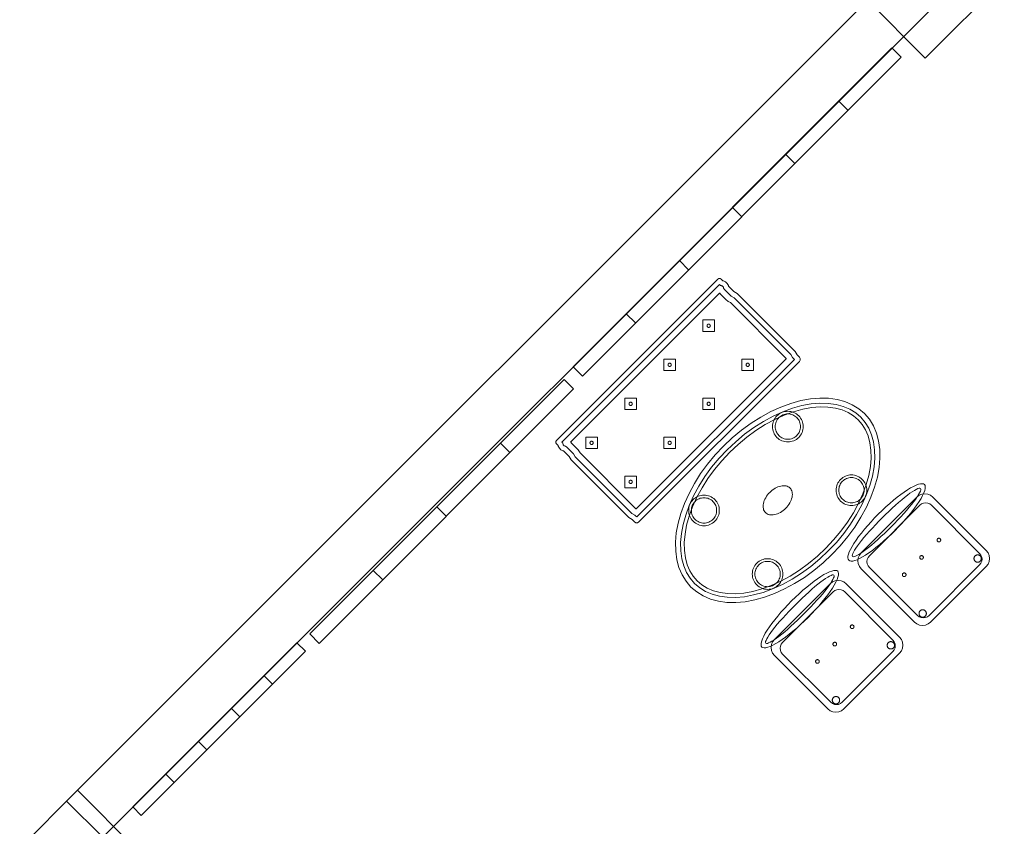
# Model space of a CAD drawing. Header units: metres. Extents: x 2172.2 to 2210.6, y 415.3 to 458.1.
# Tile 32 of 67: x 2172.2 to 2177, y 441 to 445. Entities that reach past the tile are written whole.
import ezdxf

# ---------------------------------------------------------------- set-up
doc = ezdxf.new("R2010")
doc.units = ezdxf.units.M
for name, color, linetype, lineweight in [('NC_N1_BANQUETTES', 7, 'CONTINUOUS', 13), ('NC_N1_CHAIRS', 7, 'CONTINUOUS', 13), ('NC_N1_COLUMNS', 7, 'CONTINUOUS', 25), ('NC_N1_TABLES', 7, 'CONTINUOUS', 13), ('NC_N1_WALL_DECOR', 7, 'CONTINUOUS', 13), ('NC_N1_WALLS', 7, 'CONTINUOUS', 25)]:
    doc.layers.add(name, color=color, linetype=linetype, lineweight=lineweight)

# ---------------------------------------------------------------- blocks, each defined once
blk = doc.blocks.new('NC_N1_ARCHITECTURE')
at = {"layer": 'NC_N1_COLUMNS', "linetype": 'CONTINUOUS', "lineweight": -2}
for points in [[(-13.020992, 11.175842), (-13.407532, 10.789306), (-13.69034, 11.07218), (-13.393366, 11.369152), (-13.110547, 11.08629)], [(-17.554712, 7.207803), (-17.271873, 6.924963), (-17.554712, 6.642124), (-17.837521, 6.924998)]]:
    blk.add_lwpolyline(points, close=True, dxfattribs=at)
at = {"layer": 'NC_N1_WALLS', "linetype": 'CONTINUOUS', "lineweight": -2}
blk.add_lwpolyline([(-17.430969, 6.977996), (-17.607746, 7.154773), (-13.39339, 11.369129), (-17.363581, 15.33932), (-17.186804, 15.516096), (-13.039837, 11.369129)], close=True, dxfattribs=at)
blk = doc.blocks.new('NC_N1_UNIQUE_WALL_COMPOSITION_01')
at = {"color": 0, "linetype": 'CONTINUOUS', "lineweight": -2}
blk.add_lwpolyline([(0.88, -0.065), (0.88, 0), (-0.88, 0), (-0.88, -0.065)], close=True, dxfattribs=at)
for points in [[(-0.44, -0.065), (-0.44, 0)], [(0, -0.065), (0, 0)], [(0.44, -0.065), (0.44, 0)]]:
    blk.add_lwpolyline(points, dxfattribs=at)
blk = doc.blocks.new('NC_N1_UNIQUE_WALL_COMPOSITION_06')
at = {"color": 0, "linetype": 'CONTINUOUS', "lineweight": -2}
blk.add_lwpolyline([(0.5675, -0.065), (0.5675, -0.007), (-0.5675, -0.007), (-0.5675, -0.065)], close=True, dxfattribs=at)
for points in [[(-0.3405, -0.065), (-0.3405, -0.007)], [(-0.1135, -0.065), (-0.1135, -0.007)], [(0.1135, -0.065), (0.1135, -0.007)], [(0.3405, -0.065), (0.3405, -0.007)]]:
    blk.add_lwpolyline(points, dxfattribs=at)
blk = doc.blocks.new('NC_N1_UNIQUE_WALL_COMPOSITION_27')
at = {"color": 0, "linetype": 'CONTINUOUS', "lineweight": -2}
blk.add_lwpolyline([(1.103088, -0.065), (1.103088, -0.000782), (-1.103088, -0.000782), (-1.103088, -0.065)], close=True, dxfattribs=at)
for points in [[(-0.735392, -0.065), (-0.735392, -0.000782)], [(-0.367696, -0.065), (-0.367696, -0.000782)], [(0, -0.065), (0, -0.000782)], [(0.367696, -0.065), (0.367696, -0.000782)], [(0.735392, -0.065), (0.735392, -0.000782)]]:
    blk.add_lwpolyline(points, dxfattribs=at)
blk = doc.blocks.new('NC_N1_DINING_2')
at = {"color": 0, "linetype": 'CONTINUOUS', "lineweight": -2}
for points in [[(0.6, 0), (0.5971, 0.0368), (0.5885, 0.0732), (0.5742, 0.1089), (0.5543, 0.1435), (0.5292, 0.1768), (0.4989, 0.2083), (0.4638, 0.2379), (0.4243, 0.2652), (0.3806, 0.2899), (0.3333, 0.3118), (0.2828, 0.3307), (0.2296, 0.3465), (0.1742, 0.3589), (0.1171, 0.3678), (0.0588, 0.3732), (0, 0.375), (-0.0588, 0.3732), (-0.1171, 0.3678), (-0.1742, 0.3589), (-0.2296, 0.3465), (-0.2828, 0.3307), (-0.3333, 0.3118), (-0.3806, 0.2899), (-0.4243, 0.2652), (-0.4638, 0.2379), (-0.4989, 0.2083), (-0.5292, 0.1768), (-0.5543, 0.1435), (-0.5742, 0.1089), (-0.5885, 0.0732), (-0.5971, 0.0368), (-0.6, 0), (-0.5971, -0.0368), (-0.5885, -0.0732), (-0.5742, -0.1089), (-0.5543, -0.1435), (-0.5292, -0.1768), (-0.4989, -0.2083), (-0.4638, -0.2379), (-0.4243, -0.2652), (-0.3806, -0.2899), (-0.3333, -0.3118), (-0.2828, -0.3307), (-0.2296, -0.3465), (-0.1742, -0.3589), (-0.1171, -0.3678), (-0.0588, -0.3732), (0, -0.375), (0.0588, -0.3732), (0.1171, -0.3678), (0.1742, -0.3589), (0.2296, -0.3465), (0.2828, -0.3307), (0.3333, -0.3118), (0.3806, -0.2899), (0.4243, -0.2652), (0.4638, -0.2379), (0.4989, -0.2083), (0.5292, -0.1768), (0.5543, -0.1435), (0.5742, -0.1089), (0.5885, -0.0732), (0.5971, -0.0368)], [(0.5749, 0), (0.5723, -0.0329), (0.5646, -0.0656), (0.5516, -0.0979), (0.5334, -0.1297), (0.5101, -0.1605), (0.4818, -0.1901), (0.4486, -0.218), (0.411, -0.244), (0.3692, -0.2676), (0.3237, -0.2887), (0.2749, -0.307), (0.2233, -0.3222), (0.1695, -0.3343), (0.114, -0.343), (0.0573, -0.3482), (0, -0.35), (-0.0573, -0.3482), (-0.114, -0.343), (-0.1695, -0.3343), (-0.2233, -0.3222), (-0.2749, -0.307), (-0.3237, -0.2887), (-0.3692, -0.2676), (-0.411, -0.244), (-0.4486, -0.218), (-0.4818, -0.1901), (-0.5101, -0.1605), (-0.5334, -0.1297), (-0.5516, -0.0979), (-0.5646, -0.0656), (-0.5723, -0.0329), (-0.5749, 0), (-0.5723, 0.0329), (-0.5646, 0.0656), (-0.5516, 0.0979), (-0.5334, 0.1297), (-0.5101, 0.1605), (-0.4818, 0.1901), (-0.4486, 0.218), (-0.411, 0.244), (-0.3692, 0.2676), (-0.3237, 0.2887), (-0.2749, 0.307), (-0.2233, 0.3222), (-0.1695, 0.3343), (-0.114, 0.343), (-0.0573, 0.3482), (0, 0.35), (0.0573, 0.3482), (0.114, 0.343), (0.1695, 0.3343), (0.2233, 0.3222), (0.2749, 0.307), (0.3237, 0.2887), (0.3692, 0.2676), (0.411, 0.244), (0.4486, 0.218), (0.4818, 0.1901), (0.5101, 0.1605), (0.5334, 0.1297), (0.5516, 0.0979), (0.5646, 0.0656), (0.5723, 0.0329)], [(0.5569, 0), (0.5545, -0.0301), (0.5474, -0.0601), (0.5354, -0.0901), (0.5184, -0.1198), (0.4964, -0.1488), (0.4694, -0.1769), (0.4377, -0.2037), (0.4014, -0.2287), (0.361, -0.2516), (0.3167, -0.2721), (0.2692, -0.2899), (0.2188, -0.3048), (0.1661, -0.3166), (0.1117, -0.3251), (0.0562, -0.3303), (0, -0.332), (-0.0562, -0.3303), (-0.1117, -0.3251), (-0.1661, -0.3166), (-0.2188, -0.3048), (-0.2692, -0.2899), (-0.3167, -0.2721), (-0.361, -0.2516), (-0.4014, -0.2287), (-0.4377, -0.2037), (-0.4694, -0.1769), (-0.4964, -0.1488), (-0.5184, -0.1198), (-0.5354, -0.0901), (-0.5474, -0.0601), (-0.5545, -0.0301), (-0.5569, 0), (-0.5545, 0.0301), (-0.5474, 0.0601), (-0.5354, 0.0901), (-0.5184, 0.1198), (-0.4964, 0.1488), (-0.4694, 0.1769), (-0.4377, 0.2037), (-0.4014, 0.2287), (-0.361, 0.2516), (-0.3167, 0.2721), (-0.2692, 0.2899), (-0.2188, 0.3048), (-0.1661, 0.3166), (-0.1117, 0.3251), (-0.0562, 0.3303), (0, 0.332), (0.0562, 0.3303), (0.1117, 0.3251), (0.1661, 0.3166), (0.2188, 0.3048), (0.2692, 0.2899), (0.3167, 0.2721), (0.361, 0.2516), (0.4014, 0.2287), (0.4377, 0.2037), (0.4694, 0.1769), (0.4964, 0.1488), (0.5184, 0.1198), (0.5354, 0.0901), (0.5474, 0.0601), (0.5545, 0.0301)], [(-0.215, 0.22), (-0.2154, 0.2126), (-0.2164, 0.2054), (-0.2182, 0.1982), (-0.2207, 0.1913), (-0.2239, 0.1846), (-0.2276, 0.1783), (-0.232, 0.1724), (-0.237, 0.167), (-0.2424, 0.162), (-0.2483, 0.1576), (-0.2546, 0.1539), (-0.2613, 0.1507), (-0.2682, 0.1482), (-0.2754, 0.1464), (-0.2826, 0.1454), (-0.29, 0.145), (-0.2974, 0.1454), (-0.3046, 0.1464), (-0.3118, 0.1482), (-0.3187, 0.1507), (-0.3254, 0.1539), (-0.3317, 0.1576), (-0.3376, 0.162), (-0.343, 0.167), (-0.348, 0.1724), (-0.3524, 0.1783), (-0.3561, 0.1846), (-0.3593, 0.1913), (-0.3618, 0.1982), (-0.3636, 0.2054), (-0.3646, 0.2126), (-0.365, 0.22), (-0.3646, 0.2274), (-0.3636, 0.2346), (-0.3618, 0.2418), (-0.3593, 0.2487), (-0.3561, 0.2554), (-0.3524, 0.2617), (-0.348, 0.2676), (-0.343, 0.273), (-0.3376, 0.278), (-0.3317, 0.2824), (-0.3254, 0.2861), (-0.3187, 0.2893), (-0.3118, 0.2918), (-0.3046, 0.2936), (-0.2974, 0.2946), (-0.29, 0.295), (-0.2826, 0.2946), (-0.2754, 0.2936), (-0.2682, 0.2918), (-0.2613, 0.2893), (-0.2546, 0.2861), (-0.2483, 0.2824), (-0.2424, 0.278), (-0.237, 0.273), (-0.232, 0.2676), (-0.2276, 0.2617), (-0.2239, 0.2554), (-0.2207, 0.2487), (-0.2182, 0.2418), (-0.2164, 0.2346), (-0.2154, 0.2274)], [(0.365, 0.22), (0.3646, 0.2126), (0.3636, 0.2054), (0.3618, 0.1982), (0.3593, 0.1913), (0.3561, 0.1846), (0.3524, 0.1783), (0.348, 0.1724), (0.343, 0.167), (0.3376, 0.162), (0.3317, 0.1576), (0.3254, 0.1539), (0.3187, 0.1507), (0.3118, 0.1482), (0.3046, 0.1464), (0.2974, 0.1454), (0.29, 0.145), (0.2826, 0.1454), (0.2754, 0.1464), (0.2682, 0.1482), (0.2613, 0.1507), (0.2546, 0.1539), (0.2483, 0.1576), (0.2424, 0.162), (0.237, 0.167), (0.232, 0.1724), (0.2276, 0.1783), (0.2239, 0.1846), (0.2207, 0.1913), (0.2182, 0.1982), (0.2164, 0.2054), (0.2154, 0.2126), (0.215, 0.22), (0.2154, 0.2274), (0.2164, 0.2346), (0.2182, 0.2418), (0.2207, 0.2487), (0.2239, 0.2554), (0.2276, 0.2617), (0.232, 0.2676), (0.237, 0.273), (0.2424, 0.278), (0.2483, 0.2824), (0.2546, 0.2861), (0.2613, 0.2893), (0.2682, 0.2918), (0.2754, 0.2936), (0.2826, 0.2946), (0.29, 0.295), (0.2974, 0.2946), (0.3046, 0.2936), (0.3118, 0.2918), (0.3187, 0.2893), (0.3254, 0.2861), (0.3317, 0.2824), (0.3376, 0.278), (0.343, 0.273), (0.348, 0.2676), (0.3524, 0.2617), (0.3561, 0.2554), (0.3593, 0.2487), (0.3618, 0.2418), (0.3636, 0.2346), (0.3646, 0.2274)], [(-0.228, 0.22), (-0.2283, 0.2139), (-0.2292, 0.2079), (-0.2307, 0.202), (-0.2327, 0.1963), (-0.2353, 0.1908), (-0.2384, 0.1856), (-0.2421, 0.1807), (-0.2462, 0.1762), (-0.2507, 0.1721), (-0.2556, 0.1684), (-0.2608, 0.1653), (-0.2663, 0.1627), (-0.272, 0.1607), (-0.2779, 0.1592), (-0.2839, 0.1583), (-0.29, 0.158), (-0.2961, 0.1583), (-0.3021, 0.1592), (-0.308, 0.1607), (-0.3137, 0.1627), (-0.3192, 0.1653), (-0.3244, 0.1684), (-0.3293, 0.1721), (-0.3338, 0.1762), (-0.3379, 0.1807), (-0.3416, 0.1856), (-0.3447, 0.1908), (-0.3473, 0.1963), (-0.3493, 0.202), (-0.3508, 0.2079), (-0.3517, 0.2139), (-0.352, 0.22), (-0.3517, 0.2261), (-0.3508, 0.2321), (-0.3493, 0.238), (-0.3473, 0.2437), (-0.3447, 0.2492), (-0.3416, 0.2544), (-0.3379, 0.2593), (-0.3338, 0.2638), (-0.3293, 0.2679), (-0.3244, 0.2716), (-0.3192, 0.2747), (-0.3137, 0.2773), (-0.308, 0.2793), (-0.3021, 0.2808), (-0.2961, 0.2817), (-0.29, 0.282), (-0.2839, 0.2817), (-0.2779, 0.2808), (-0.272, 0.2793), (-0.2663, 0.2773), (-0.2608, 0.2747), (-0.2556, 0.2716), (-0.2507, 0.2679), (-0.2462, 0.2638), (-0.2421, 0.2593), (-0.2384, 0.2544), (-0.2353, 0.2492), (-0.2327, 0.2437), (-0.2307, 0.238), (-0.2292, 0.2321), (-0.2283, 0.2261)], [(0.352, 0.22), (0.3517, 0.2139), (0.3508, 0.2079), (0.3493, 0.202), (0.3473, 0.1963), (0.3447, 0.1908), (0.3416, 0.1856), (0.3379, 0.1807), (0.3338, 0.1762), (0.3293, 0.1721), (0.3244, 0.1684), (0.3192, 0.1653), (0.3137, 0.1627), (0.308, 0.1607), (0.3021, 0.1592), (0.2961, 0.1583), (0.29, 0.158), (0.2839, 0.1583), (0.2779, 0.1592), (0.272, 0.1607), (0.2663, 0.1627), (0.2608, 0.1653), (0.2556, 0.1684), (0.2507, 0.1721), (0.2462, 0.1762), (0.2421, 0.1807), (0.2384, 0.1856), (0.2353, 0.1908), (0.2327, 0.1963), (0.2307, 0.202), (0.2292, 0.2079), (0.2283, 0.2139), (0.228, 0.22), (0.2283, 0.2261), (0.2292, 0.2321), (0.2307, 0.238), (0.2327, 0.2437), (0.2353, 0.2492), (0.2384, 0.2544), (0.2421, 0.2593), (0.2462, 0.2638), (0.2507, 0.2679), (0.2556, 0.2716), (0.2608, 0.2747), (0.2663, 0.2773), (0.272, 0.2793), (0.2779, 0.2808), (0.2839, 0.2817), (0.29, 0.282), (0.2961, 0.2817), (0.3021, 0.2808), (0.308, 0.2793), (0.3137, 0.2773), (0.3192, 0.2747), (0.3244, 0.2716), (0.3293, 0.2679), (0.3338, 0.2638), (0.3379, 0.2593), (0.3416, 0.2544), (0.3447, 0.2492), (0.3473, 0.2437), (0.3493, 0.238), (0.3508, 0.2321), (0.3517, 0.2261)], [(0.085, 0), (0.0846, 0.0054), (0.0834, 0.0107), (0.0813, 0.016), (0.0785, 0.021), (0.075, 0.0259), (0.0707, 0.0306), (0.0657, 0.0349), (0.0601, 0.0389), (0.0539, 0.0425), (0.0472, 0.0457), (0.0401, 0.0485), (0.0325, 0.0508), (0.0247, 0.0526), (0.0166, 0.0539), (0.0083, 0.0547), (0, 0.055), (-0.0083, 0.0547), (-0.0166, 0.0539), (-0.0247, 0.0526), (-0.0325, 0.0508), (-0.0401, 0.0485), (-0.0472, 0.0457), (-0.0539, 0.0425), (-0.0601, 0.0389), (-0.0657, 0.0349), (-0.0707, 0.0306), (-0.075, 0.0259), (-0.0785, 0.021), (-0.0813, 0.016), (-0.0834, 0.0107), (-0.0846, 0.0054), (-0.085, 0), (-0.0846, -0.0054), (-0.0834, -0.0107), (-0.0813, -0.016), (-0.0785, -0.021), (-0.075, -0.0259), (-0.0707, -0.0306), (-0.0657, -0.0349), (-0.0601, -0.0389), (-0.0539, -0.0425), (-0.0472, -0.0457), (-0.0401, -0.0485), (-0.0325, -0.0508), (-0.0247, -0.0526), (-0.0166, -0.0539), (-0.0083, -0.0547), (0, -0.055), (0.0083, -0.0547), (0.0166, -0.0539), (0.0247, -0.0526), (0.0325, -0.0508), (0.0401, -0.0485), (0.0472, -0.0457), (0.0539, -0.0425), (0.0601, -0.0389), (0.0657, -0.0349), (0.0707, -0.0306), (0.075, -0.0259), (0.0785, -0.021), (0.0813, -0.016), (0.0834, -0.0107), (0.0846, -0.0054)], [(-0.215, -0.22), (-0.2154, -0.2274), (-0.2164, -0.2346), (-0.2182, -0.2418), (-0.2207, -0.2487), (-0.2239, -0.2554), (-0.2276, -0.2617), (-0.232, -0.2676), (-0.237, -0.273), (-0.2424, -0.278), (-0.2483, -0.2824), (-0.2546, -0.2861), (-0.2613, -0.2893), (-0.2682, -0.2918), (-0.2754, -0.2936), (-0.2826, -0.2946), (-0.29, -0.295), (-0.2974, -0.2946), (-0.3046, -0.2936), (-0.3118, -0.2918), (-0.3187, -0.2893), (-0.3254, -0.2861), (-0.3317, -0.2824), (-0.3376, -0.278), (-0.343, -0.273), (-0.348, -0.2676), (-0.3524, -0.2617), (-0.3561, -0.2554), (-0.3593, -0.2487), (-0.3618, -0.2418), (-0.3636, -0.2346), (-0.3646, -0.2274), (-0.365, -0.22), (-0.3646, -0.2126), (-0.3636, -0.2054), (-0.3618, -0.1982), (-0.3593, -0.1913), (-0.3561, -0.1846), (-0.3524, -0.1783), (-0.348, -0.1724), (-0.343, -0.167), (-0.3376, -0.162), (-0.3317, -0.1576), (-0.3254, -0.1539), (-0.3187, -0.1507), (-0.3118, -0.1482), (-0.3046, -0.1464), (-0.2974, -0.1454), (-0.29, -0.145), (-0.2826, -0.1454), (-0.2754, -0.1464), (-0.2682, -0.1482), (-0.2613, -0.1507), (-0.2546, -0.1539), (-0.2483, -0.1576), (-0.2424, -0.162), (-0.237, -0.167), (-0.232, -0.1724), (-0.2276, -0.1783), (-0.2239, -0.1846), (-0.2207, -0.1913), (-0.2182, -0.1982), (-0.2164, -0.2054), (-0.2154, -0.2126)], [(-0.228, -0.22), (-0.2283, -0.2261), (-0.2292, -0.2321), (-0.2307, -0.238), (-0.2327, -0.2437), (-0.2353, -0.2492), (-0.2384, -0.2544), (-0.2421, -0.2593), (-0.2462, -0.2638), (-0.2507, -0.2679), (-0.2556, -0.2716), (-0.2608, -0.2747), (-0.2663, -0.2773), (-0.272, -0.2793), (-0.2779, -0.2808), (-0.2839, -0.2817), (-0.29, -0.282), (-0.2961, -0.2817), (-0.3021, -0.2808), (-0.308, -0.2793), (-0.3137, -0.2773), (-0.3192, -0.2747), (-0.3244, -0.2716), (-0.3293, -0.2679), (-0.3338, -0.2638), (-0.3379, -0.2593), (-0.3416, -0.2544), (-0.3447, -0.2492), (-0.3473, -0.2437), (-0.3493, -0.238), (-0.3508, -0.2321), (-0.3517, -0.2261), (-0.352, -0.22), (-0.3517, -0.2139), (-0.3508, -0.2079), (-0.3493, -0.202), (-0.3473, -0.1963), (-0.3447, -0.1908), (-0.3416, -0.1856), (-0.3379, -0.1807), (-0.3338, -0.1762), (-0.3293, -0.1721), (-0.3244, -0.1684), (-0.3192, -0.1653), (-0.3137, -0.1627), (-0.308, -0.1607), (-0.3021, -0.1592), (-0.2961, -0.1583), (-0.29, -0.158), (-0.2839, -0.1583), (-0.2779, -0.1592), (-0.272, -0.1607), (-0.2663, -0.1627), (-0.2608, -0.1653), (-0.2556, -0.1684), (-0.2507, -0.1721), (-0.2462, -0.1762), (-0.2421, -0.1807), (-0.2384, -0.1856), (-0.2353, -0.1908), (-0.2327, -0.1963), (-0.2307, -0.202), (-0.2292, -0.2079), (-0.2283, -0.2139)], [(0.365, -0.22), (0.3646, -0.2274), (0.3636, -0.2346), (0.3618, -0.2418), (0.3593, -0.2487), (0.3561, -0.2554), (0.3524, -0.2617), (0.348, -0.2676), (0.343, -0.273), (0.3376, -0.278), (0.3317, -0.2824), (0.3254, -0.2861), (0.3187, -0.2893), (0.3118, -0.2918), (0.3046, -0.2936), (0.2974, -0.2946), (0.29, -0.295), (0.2826, -0.2946), (0.2754, -0.2936), (0.2682, -0.2918), (0.2613, -0.2893), (0.2546, -0.2861), (0.2483, -0.2824), (0.2424, -0.278), (0.237, -0.273), (0.232, -0.2676), (0.2276, -0.2617), (0.2239, -0.2554), (0.2207, -0.2487), (0.2182, -0.2418), (0.2164, -0.2346), (0.2154, -0.2274), (0.215, -0.22), (0.2154, -0.2126), (0.2164, -0.2054), (0.2182, -0.1982), (0.2207, -0.1913), (0.2239, -0.1846), (0.2276, -0.1783), (0.232, -0.1724), (0.237, -0.167), (0.2424, -0.162), (0.2483, -0.1576), (0.2546, -0.1539), (0.2613, -0.1507), (0.2682, -0.1482), (0.2754, -0.1464), (0.2826, -0.1454), (0.29, -0.145), (0.2974, -0.1454), (0.3046, -0.1464), (0.3118, -0.1482), (0.3187, -0.1507), (0.3254, -0.1539), (0.3317, -0.1576), (0.3376, -0.162), (0.343, -0.167), (0.348, -0.1724), (0.3524, -0.1783), (0.3561, -0.1846), (0.3593, -0.1913), (0.3618, -0.1982), (0.3636, -0.2054), (0.3646, -0.2126)], [(0.352, -0.22), (0.3517, -0.2261), (0.3508, -0.2321), (0.3493, -0.238), (0.3473, -0.2437), (0.3447, -0.2492), (0.3416, -0.2544), (0.3379, -0.2593), (0.3338, -0.2638), (0.3293, -0.2679), (0.3244, -0.2716), (0.3192, -0.2747), (0.3137, -0.2773), (0.308, -0.2793), (0.3021, -0.2808), (0.2961, -0.2817), (0.29, -0.282), (0.2839, -0.2817), (0.2779, -0.2808), (0.272, -0.2793), (0.2663, -0.2773), (0.2608, -0.2747), (0.2556, -0.2716), (0.2507, -0.2679), (0.2462, -0.2638), (0.2421, -0.2593), (0.2384, -0.2544), (0.2353, -0.2492), (0.2327, -0.2437), (0.2307, -0.238), (0.2292, -0.2321), (0.2283, -0.2261), (0.228, -0.22), (0.2283, -0.2139), (0.2292, -0.2079), (0.2307, -0.202), (0.2327, -0.1963), (0.2353, -0.1908), (0.2384, -0.1856), (0.2421, -0.1807), (0.2462, -0.1762), (0.2507, -0.1721), (0.2556, -0.1684), (0.2608, -0.1653), (0.2663, -0.1627), (0.272, -0.1607), (0.2779, -0.1592), (0.2839, -0.1583), (0.29, -0.158), (0.2961, -0.1583), (0.3021, -0.1592), (0.308, -0.1607), (0.3137, -0.1627), (0.3192, -0.1653), (0.3244, -0.1684), (0.3293, -0.1721), (0.3338, -0.1762), (0.3379, -0.1807), (0.3416, -0.1856), (0.3447, -0.1908), (0.3473, -0.1963), (0.3493, -0.202), (0.3508, -0.2079), (0.3517, -0.2139)]]:
    blk.add_lwpolyline(points, close=True, dxfattribs=at)
blk = doc.blocks.new('NC_N1_PERIMETER_BENCH_2')
at = {"color": 0, "linetype": 'CONTINUOUS', "lineweight": -2}
for points in [[(-0.575, -0.2605), (-0.575, -0.2495), (-0.5721, -0.2385), (-0.57, -0.2365), (-0.57, -0.1987), (-0.575, -0.18), (-0.575, 0.22), (-0.57, 0.2387), (-0.57, 0.255), (-0.568, 0.2625), (-0.5625, 0.268), (-0.555, 0.27), (0.555, 0.27), (0.5625, 0.268), (0.568, 0.2625), (0.57, 0.255), (0.57, 0.2387), (0.575, 0.22), (0.575, -0.18), (0.57, -0.1987), (0.57, -0.2365), (0.5721, -0.2385), (0.575, -0.2495), (0.575, -0.2605), (0.5721, -0.2715), (0.5698, -0.2737), (0.57, -0.2745), (0.57, -0.2855), (0.5684, -0.2915), (0.564, -0.2959), (0.558, -0.2975), (-0.558, -0.2975), (-0.564, -0.2959), (-0.5684, -0.2915), (-0.57, -0.2855), (-0.57, -0.2745), (-0.5698, -0.2737), (-0.5721, -0.2715)], [(-0.5495, -0.2593), (-0.55, -0.2572), (-0.55, -0.2528), (-0.5494, -0.2506), (-0.5492, -0.2503), (-0.548, -0.2482), (-0.5469, -0.246), (-0.5461, -0.2437), (-0.5455, -0.2413), (-0.5451, -0.2389), (-0.545, -0.2365), (-0.545, -0.1987), (-0.5451, -0.1965), (-0.5454, -0.1944), (-0.5458, -0.1922), (-0.55, -0.1767), (-0.55, 0.2167), (-0.5458, 0.2322), (-0.5454, 0.2344), (-0.5451, 0.2365), (-0.545, 0.2387), (-0.545, 0.245), (0.545, 0.245), (0.545, 0.2387), (0.5451, 0.2365), (0.5454, 0.2344), (0.5458, 0.2322), (0.55, 0.2167), (0.55, -0.1767), (0.5458, -0.1922), (0.5454, -0.1944), (0.5451, -0.1965), (0.545, -0.1987), (0.545, -0.2365), (0.5451, -0.2389), (0.5455, -0.2413), (0.5461, -0.2437), (0.5469, -0.246), (0.548, -0.2482), (0.5492, -0.2503), (0.5494, -0.2506), (0.55, -0.2528), (0.55, -0.2572), (0.5495, -0.2593), (0.5491, -0.2597), (0.5479, -0.2618), (0.5468, -0.2639), (0.546, -0.2661), (0.5454, -0.2684), (0.545, -0.2708), (0.5449, -0.2725), (-0.5449, -0.2725), (-0.545, -0.2708), (-0.5454, -0.2684), (-0.546, -0.2661), (-0.5468, -0.2639), (-0.5479, -0.2618), (-0.5491, -0.2597)], [(-0.5154, -0.2425), (-0.5153, -0.2418), (-0.515, -0.2365), (-0.515, -0.1987), (-0.5152, -0.1939), (-0.5158, -0.1892), (-0.5169, -0.1845), (-0.52, -0.1728), (-0.52, 0.2128), (-0.5194, 0.215), (0.5194, 0.215), (0.52, 0.2128), (0.52, -0.1728), (0.5169, -0.1845), (0.5158, -0.1892), (0.5152, -0.1939), (0.515, -0.1987), (0.515, -0.2365), (0.5153, -0.2418), (0.5154, -0.2425)], [(-0.445, 0.0625), (-0.405, 0.1025), (-0.445, 0.1425), (-0.485, 0.1025)], [(-0.437, 0.1025), (-0.437, 0.1017), (-0.4372, 0.1009), (-0.4373, 0.1002), (-0.4376, 0.0994), (-0.4379, 0.0987), (-0.4383, 0.0981), (-0.4388, 0.0974), (-0.4393, 0.0968), (-0.4399, 0.0963), (-0.4406, 0.0958), (-0.4412, 0.0954), (-0.4419, 0.0951), (-0.4427, 0.0948), (-0.4434, 0.0947), (-0.4442, 0.0945), (-0.445, 0.0945), (-0.4458, 0.0945), (-0.4466, 0.0947), (-0.4473, 0.0948), (-0.4481, 0.0951), (-0.4488, 0.0954), (-0.4494, 0.0958), (-0.4501, 0.0963), (-0.4507, 0.0968), (-0.4512, 0.0974), (-0.4517, 0.0981), (-0.4521, 0.0987), (-0.4524, 0.0994), (-0.4527, 0.1002), (-0.4528, 0.1009), (-0.453, 0.1017), (-0.453, 0.1025), (-0.453, 0.1033), (-0.4528, 0.1041), (-0.4527, 0.1048), (-0.4524, 0.1056), (-0.4521, 0.1063), (-0.4517, 0.1069), (-0.4512, 0.1076), (-0.4507, 0.1082), (-0.4501, 0.1087), (-0.4494, 0.1092), (-0.4488, 0.1096), (-0.4481, 0.1099), (-0.4473, 0.1102), (-0.4466, 0.1103), (-0.4458, 0.1105), (-0.445, 0.1105), (-0.4442, 0.1105), (-0.4434, 0.1103), (-0.4427, 0.1102), (-0.4419, 0.1099), (-0.4412, 0.1096), (-0.4406, 0.1092), (-0.4399, 0.1087), (-0.4393, 0.1082), (-0.4388, 0.1076), (-0.4383, 0.1069), (-0.4379, 0.1063), (-0.4376, 0.1056), (-0.4373, 0.1048), (-0.4372, 0.1041), (-0.437, 0.1033)], [(-0.175, 0.0625), (-0.135, 0.1025), (-0.175, 0.1425), (-0.215, 0.1025)], [(-0.167, 0.1025), (-0.167, 0.1017), (-0.1672, 0.1009), (-0.1673, 0.1002), (-0.1676, 0.0994), (-0.1679, 0.0987), (-0.1683, 0.0981), (-0.1688, 0.0974), (-0.1693, 0.0968), (-0.1699, 0.0963), (-0.1706, 0.0958), (-0.1712, 0.0954), (-0.1719, 0.0951), (-0.1727, 0.0948), (-0.1734, 0.0947), (-0.1742, 0.0945), (-0.175, 0.0945), (-0.1758, 0.0945), (-0.1766, 0.0947), (-0.1773, 0.0948), (-0.1781, 0.0951), (-0.1788, 0.0954), (-0.1794, 0.0958), (-0.1801, 0.0963), (-0.1807, 0.0968), (-0.1812, 0.0974), (-0.1817, 0.0981), (-0.1821, 0.0987), (-0.1824, 0.0994), (-0.1827, 0.1002), (-0.1828, 0.1009), (-0.183, 0.1017), (-0.183, 0.1025), (-0.183, 0.1033), (-0.1828, 0.1041), (-0.1827, 0.1048), (-0.1824, 0.1056), (-0.1821, 0.1063), (-0.1817, 0.1069), (-0.1812, 0.1076), (-0.1807, 0.1082), (-0.1801, 0.1087), (-0.1794, 0.1092), (-0.1788, 0.1096), (-0.1781, 0.1099), (-0.1773, 0.1102), (-0.1766, 0.1103), (-0.1758, 0.1105), (-0.175, 0.1105), (-0.1742, 0.1105), (-0.1734, 0.1103), (-0.1727, 0.1102), (-0.1719, 0.1099), (-0.1712, 0.1096), (-0.1706, 0.1092), (-0.1699, 0.1087), (-0.1693, 0.1082), (-0.1688, 0.1076), (-0.1683, 0.1069), (-0.1679, 0.1063), (-0.1676, 0.1056), (-0.1673, 0.1048), (-0.1672, 0.1041), (-0.167, 0.1033)], [(0.095, 0.0625), (0.135, 0.1025), (0.095, 0.1425), (0.055, 0.1025)], [(0.103, 0.1025), (0.103, 0.1017), (0.1028, 0.1009), (0.1027, 0.1002), (0.1024, 0.0994), (0.1021, 0.0987), (0.1017, 0.0981), (0.1012, 0.0974), (0.1007, 0.0968), (0.1001, 0.0963), (0.0994, 0.0958), (0.0988, 0.0954), (0.0981, 0.0951), (0.0973, 0.0948), (0.0966, 0.0947), (0.0958, 0.0945), (0.095, 0.0945), (0.0942, 0.0945), (0.0934, 0.0947), (0.0927, 0.0948), (0.0919, 0.0951), (0.0912, 0.0954), (0.0906, 0.0958), (0.0899, 0.0963), (0.0893, 0.0968), (0.0888, 0.0974), (0.0883, 0.0981), (0.0879, 0.0987), (0.0876, 0.0994), (0.0873, 0.1002), (0.0872, 0.1009), (0.087, 0.1017), (0.087, 0.1025), (0.087, 0.1033), (0.0872, 0.1041), (0.0873, 0.1048), (0.0876, 0.1056), (0.0879, 0.1063), (0.0883, 0.1069), (0.0888, 0.1076), (0.0893, 0.1082), (0.0899, 0.1087), (0.0906, 0.1092), (0.0912, 0.1096), (0.0919, 0.1099), (0.0927, 0.1102), (0.0934, 0.1103), (0.0942, 0.1105), (0.095, 0.1105), (0.0958, 0.1105), (0.0966, 0.1103), (0.0973, 0.1102), (0.0981, 0.1099), (0.0988, 0.1096), (0.0994, 0.1092), (0.1001, 0.1087), (0.1007, 0.1082), (0.1012, 0.1076), (0.1017, 0.1069), (0.1021, 0.1063), (0.1024, 0.1056), (0.1027, 0.1048), (0.1028, 0.1041), (0.103, 0.1033)], [(0.365, 0.0625), (0.405, 0.1025), (0.365, 0.1425), (0.325, 0.1025)], [(0.373, 0.1025), (0.373, 0.1017), (0.3728, 0.1009), (0.3727, 0.1002), (0.3724, 0.0994), (0.3721, 0.0987), (0.3717, 0.0981), (0.3712, 0.0974), (0.3707, 0.0968), (0.3701, 0.0963), (0.3694, 0.0958), (0.3688, 0.0954), (0.3681, 0.0951), (0.3673, 0.0948), (0.3666, 0.0947), (0.3658, 0.0945), (0.365, 0.0945), (0.3642, 0.0945), (0.3634, 0.0947), (0.3627, 0.0948), (0.3619, 0.0951), (0.3612, 0.0954), (0.3606, 0.0958), (0.3599, 0.0963), (0.3593, 0.0968), (0.3588, 0.0974), (0.3583, 0.0981), (0.3579, 0.0987), (0.3576, 0.0994), (0.3573, 0.1002), (0.3572, 0.1009), (0.357, 0.1017), (0.357, 0.1025), (0.357, 0.1033), (0.3572, 0.1041), (0.3573, 0.1048), (0.3576, 0.1056), (0.3579, 0.1063), (0.3583, 0.1069), (0.3588, 0.1076), (0.3593, 0.1082), (0.3599, 0.1087), (0.3606, 0.1092), (0.3612, 0.1096), (0.3619, 0.1099), (0.3627, 0.1102), (0.3634, 0.1103), (0.3642, 0.1105), (0.365, 0.1105), (0.3658, 0.1105), (0.3666, 0.1103), (0.3673, 0.1102), (0.3681, 0.1099), (0.3688, 0.1096), (0.3694, 0.1092), (0.3701, 0.1087), (0.3707, 0.1082), (0.3712, 0.1076), (0.3717, 0.1069), (0.3721, 0.1063), (0.3724, 0.1056), (0.3727, 0.1048), (0.3728, 0.1041), (0.373, 0.1033)], [(-0.445, -0.2075), (-0.405, -0.1675), (-0.445, -0.1275), (-0.485, -0.1675)], [(-0.175, -0.2075), (-0.135, -0.1675), (-0.175, -0.1275), (-0.215, -0.1675)], [(0.095, -0.2075), (0.135, -0.1675), (0.095, -0.1275), (0.055, -0.1675)], [(0.365, -0.2075), (0.405, -0.1675), (0.365, -0.1275), (0.325, -0.1675)], [(-0.437, -0.1675), (-0.437, -0.1683), (-0.4372, -0.1691), (-0.4373, -0.1698), (-0.4376, -0.1706), (-0.4379, -0.1713), (-0.4383, -0.1719), (-0.4388, -0.1726), (-0.4393, -0.1732), (-0.4399, -0.1737), (-0.4406, -0.1742), (-0.4412, -0.1746), (-0.4419, -0.1749), (-0.4427, -0.1752), (-0.4434, -0.1753), (-0.4442, -0.1755), (-0.445, -0.1755), (-0.4458, -0.1755), (-0.4466, -0.1753), (-0.4473, -0.1752), (-0.4481, -0.1749), (-0.4488, -0.1746), (-0.4494, -0.1742), (-0.4501, -0.1737), (-0.4507, -0.1732), (-0.4512, -0.1726), (-0.4517, -0.1719), (-0.4521, -0.1713), (-0.4524, -0.1706), (-0.4527, -0.1698), (-0.4528, -0.1691), (-0.453, -0.1683), (-0.453, -0.1675), (-0.453, -0.1667), (-0.4528, -0.1659), (-0.4527, -0.1652), (-0.4524, -0.1644), (-0.4521, -0.1637), (-0.4517, -0.1631), (-0.4512, -0.1624), (-0.4507, -0.1618), (-0.4501, -0.1613), (-0.4494, -0.1608), (-0.4488, -0.1604), (-0.4481, -0.1601), (-0.4473, -0.1598), (-0.4466, -0.1597), (-0.4458, -0.1595), (-0.445, -0.1595), (-0.4442, -0.1595), (-0.4434, -0.1597), (-0.4427, -0.1598), (-0.4419, -0.1601), (-0.4412, -0.1604), (-0.4406, -0.1608), (-0.4399, -0.1613), (-0.4393, -0.1618), (-0.4388, -0.1624), (-0.4383, -0.1631), (-0.4379, -0.1637), (-0.4376, -0.1644), (-0.4373, -0.1652), (-0.4372, -0.1659), (-0.437, -0.1667)], [(-0.167, -0.1675), (-0.167, -0.1683), (-0.1672, -0.1691), (-0.1673, -0.1698), (-0.1676, -0.1706), (-0.1679, -0.1713), (-0.1683, -0.1719), (-0.1688, -0.1726), (-0.1693, -0.1732), (-0.1699, -0.1737), (-0.1706, -0.1742), (-0.1712, -0.1746), (-0.1719, -0.1749), (-0.1727, -0.1752), (-0.1734, -0.1753), (-0.1742, -0.1755), (-0.175, -0.1755), (-0.1758, -0.1755), (-0.1766, -0.1753), (-0.1773, -0.1752), (-0.1781, -0.1749), (-0.1788, -0.1746), (-0.1794, -0.1742), (-0.1801, -0.1737), (-0.1807, -0.1732), (-0.1812, -0.1726), (-0.1817, -0.1719), (-0.1821, -0.1713), (-0.1824, -0.1706), (-0.1827, -0.1698), (-0.1828, -0.1691), (-0.183, -0.1683), (-0.183, -0.1675), (-0.183, -0.1667), (-0.1828, -0.1659), (-0.1827, -0.1652), (-0.1824, -0.1644), (-0.1821, -0.1637), (-0.1817, -0.1631), (-0.1812, -0.1624), (-0.1807, -0.1618), (-0.1801, -0.1613), (-0.1794, -0.1608), (-0.1788, -0.1604), (-0.1781, -0.1601), (-0.1773, -0.1598), (-0.1766, -0.1597), (-0.1758, -0.1595), (-0.175, -0.1595), (-0.1742, -0.1595), (-0.1734, -0.1597), (-0.1727, -0.1598), (-0.1719, -0.1601), (-0.1712, -0.1604), (-0.1706, -0.1608), (-0.1699, -0.1613), (-0.1693, -0.1618), (-0.1688, -0.1624), (-0.1683, -0.1631), (-0.1679, -0.1637), (-0.1676, -0.1644), (-0.1673, -0.1652), (-0.1672, -0.1659), (-0.167, -0.1667)], [(0.103, -0.1675), (0.103, -0.1683), (0.1028, -0.1691), (0.1027, -0.1698), (0.1024, -0.1706), (0.1021, -0.1713), (0.1017, -0.1719), (0.1012, -0.1726), (0.1007, -0.1732), (0.1001, -0.1737), (0.0994, -0.1742), (0.0988, -0.1746), (0.0981, -0.1749), (0.0973, -0.1752), (0.0966, -0.1753), (0.0958, -0.1755), (0.095, -0.1755), (0.0942, -0.1755), (0.0934, -0.1753), (0.0927, -0.1752), (0.0919, -0.1749), (0.0912, -0.1746), (0.0906, -0.1742), (0.0899, -0.1737), (0.0893, -0.1732), (0.0888, -0.1726), (0.0883, -0.1719), (0.0879, -0.1713), (0.0876, -0.1706), (0.0873, -0.1698), (0.0872, -0.1691), (0.087, -0.1683), (0.087, -0.1675), (0.087, -0.1667), (0.0872, -0.1659), (0.0873, -0.1652), (0.0876, -0.1644), (0.0879, -0.1637), (0.0883, -0.1631), (0.0888, -0.1624), (0.0893, -0.1618), (0.0899, -0.1613), (0.0906, -0.1608), (0.0912, -0.1604), (0.0919, -0.1601), (0.0927, -0.1598), (0.0934, -0.1597), (0.0942, -0.1595), (0.095, -0.1595), (0.0958, -0.1595), (0.0966, -0.1597), (0.0973, -0.1598), (0.0981, -0.1601), (0.0988, -0.1604), (0.0994, -0.1608), (0.1001, -0.1613), (0.1007, -0.1618), (0.1012, -0.1624), (0.1017, -0.1631), (0.1021, -0.1637), (0.1024, -0.1644), (0.1027, -0.1652), (0.1028, -0.1659), (0.103, -0.1667)], [(0.373, -0.1675), (0.373, -0.1683), (0.3728, -0.1691), (0.3727, -0.1698), (0.3724, -0.1706), (0.3721, -0.1713), (0.3717, -0.1719), (0.3712, -0.1726), (0.3707, -0.1732), (0.3701, -0.1737), (0.3694, -0.1742), (0.3688, -0.1746), (0.3681, -0.1749), (0.3673, -0.1752), (0.3666, -0.1753), (0.3658, -0.1755), (0.365, -0.1755), (0.3642, -0.1755), (0.3634, -0.1753), (0.3627, -0.1752), (0.3619, -0.1749), (0.3612, -0.1746), (0.3606, -0.1742), (0.3599, -0.1737), (0.3593, -0.1732), (0.3588, -0.1726), (0.3583, -0.1719), (0.3579, -0.1713), (0.3576, -0.1706), (0.3573, -0.1698), (0.3572, -0.1691), (0.357, -0.1683), (0.357, -0.1675), (0.357, -0.1667), (0.3572, -0.1659), (0.3573, -0.1652), (0.3576, -0.1644), (0.3579, -0.1637), (0.3583, -0.1631), (0.3588, -0.1624), (0.3593, -0.1618), (0.3599, -0.1613), (0.3606, -0.1608), (0.3612, -0.1604), (0.3619, -0.1601), (0.3627, -0.1598), (0.3634, -0.1597), (0.3642, -0.1595), (0.365, -0.1595), (0.3658, -0.1595), (0.3666, -0.1597), (0.3673, -0.1598), (0.3681, -0.1601), (0.3688, -0.1604), (0.3694, -0.1608), (0.3701, -0.1613), (0.3707, -0.1618), (0.3712, -0.1624), (0.3717, -0.1631), (0.3721, -0.1637), (0.3724, -0.1644), (0.3727, -0.1652), (0.3728, -0.1659), (0.373, -0.1667)]]:
    blk.add_lwpolyline(points, close=True, dxfattribs=at)
blk = doc.blocks.new('NC_N1_CHAIR_IVORY')
at = {"color": 0, "linetype": 'CONTINUOUS', "lineweight": -2}
for points in [[(0.262, 0.222), (0.2607, 0.2276), (0.257, 0.2331), (0.2507, 0.2385), (0.2421, 0.2438), (0.2311, 0.2489), (0.2178, 0.2537), (0.2025, 0.2582), (0.1853, 0.2623), (0.1662, 0.2661), (0.1456, 0.2694), (0.1235, 0.2723), (0.1003, 0.2747), (0.0761, 0.2765), (0.0511, 0.2779), (0.0257, 0.2787), (0, 0.279), (-0.0257, 0.2787), (-0.0511, 0.2779), (-0.0761, 0.2765), (-0.1003, 0.2747), (-0.1235, 0.2723), (-0.1456, 0.2694), (-0.1662, 0.2661), (-0.1853, 0.2623), (-0.2025, 0.2582), (-0.2178, 0.2537), (-0.2311, 0.2489), (-0.2421, 0.2438), (-0.2507, 0.2385), (-0.257, 0.2331), (-0.2607, 0.2276), (-0.262, 0.222), (-0.2607, 0.2164), (-0.257, 0.2109), (-0.2507, 0.2055), (-0.2421, 0.2002), (-0.2311, 0.1951), (-0.2178, 0.1903), (-0.2025, 0.1858), (-0.1853, 0.1817), (-0.1662, 0.1779), (-0.1456, 0.1746), (-0.1235, 0.1717), (-0.1003, 0.1693), (-0.0761, 0.1675), (-0.0511, 0.1661), (-0.0257, 0.1653), (0, 0.165), (0.0257, 0.1653), (0.0511, 0.1661), (0.0761, 0.1675), (0.1003, 0.1693), (0.1235, 0.1717), (0.1456, 0.1746), (0.1662, 0.1779), (0.1853, 0.1817), (0.2025, 0.1858), (0.2178, 0.1903), (0.2311, 0.1951), (0.2421, 0.2002), (0.2507, 0.2055), (0.257, 0.2109), (0.2607, 0.2164)], [(0.235, 0.222), (0.2339, 0.225), (0.2305, 0.228), (0.2249, 0.231), (0.2171, 0.2339), (0.2073, 0.2366), (0.1954, 0.2392), (0.1817, 0.2417), (0.1662, 0.2439), (0.1491, 0.246), (0.1306, 0.2478), (0.1108, 0.2493), (0.0899, 0.2506), (0.0682, 0.2517), (0.0458, 0.2524), (0.023, 0.2529), (0, 0.253), (-0.023, 0.2529), (-0.0458, 0.2524), (-0.0682, 0.2517), (-0.0899, 0.2506), (-0.1108, 0.2493), (-0.1306, 0.2478), (-0.1491, 0.246), (-0.1662, 0.2439), (-0.1817, 0.2417), (-0.1954, 0.2392), (-0.2073, 0.2366), (-0.2171, 0.2339), (-0.2249, 0.231), (-0.2305, 0.228), (-0.2339, 0.225), (-0.235, 0.222), (-0.2339, 0.219), (-0.2305, 0.216), (-0.2249, 0.213), (-0.2171, 0.2101), (-0.2073, 0.2074), (-0.1954, 0.2048), (-0.1817, 0.2023), (-0.1662, 0.2001), (-0.1491, 0.198), (-0.1306, 0.1962), (-0.1108, 0.1947), (-0.0899, 0.1934), (-0.0682, 0.1923), (-0.0458, 0.1916), (-0.023, 0.1911), (0, 0.191), (0.023, 0.1911), (0.0458, 0.1916), (0.0682, 0.1923), (0.0899, 0.1934), (0.1108, 0.1947), (0.1306, 0.1962), (0.1491, 0.198), (0.1662, 0.2001), (0.1817, 0.2023), (0.1954, 0.2048), (0.2073, 0.2074), (0.2171, 0.2101), (0.2249, 0.213), (0.2305, 0.216), (0.2339, 0.219)], [(0.193, -0.275), (-0.193, -0.275), (-0.2072, -0.2731), (-0.2205, -0.2676), (-0.2319, -0.2589), (-0.2406, -0.2475), (-0.2461, -0.2342), (-0.248, -0.22), (-0.248, 0.15), (-0.2461, 0.1642), (-0.2406, 0.1775), (-0.2319, 0.1889), (-0.2205, 0.1976), (-0.2072, 0.2031), (-0.193, 0.205), (0.193, 0.205), (0.2072, 0.2031), (0.2205, 0.1976), (0.2319, 0.1889), (0.2406, 0.1775), (0.2461, 0.1642), (0.248, 0.15), (0.248, -0.22), (0.2461, -0.2342), (0.2406, -0.2475), (0.2319, -0.2589), (0.2205, -0.2676), (0.2072, -0.2731)], [(0.175, -0.247), (-0.175, -0.247), (-0.1854, -0.2456), (-0.195, -0.2416), (-0.2033, -0.2353), (-0.2096, -0.227), (-0.2136, -0.2174), (-0.215, -0.207), (-0.215, 0.126), (-0.2136, 0.1364), (-0.2096, 0.146), (-0.2033, 0.1543), (-0.195, 0.1606), (-0.1854, 0.1646), (-0.175, 0.166), (0.175, 0.166), (0.1854, 0.1646), (0.195, 0.1606), (0.2033, 0.1543), (0.2096, 0.146), (0.2136, 0.1364), (0.215, 0.126), (0.215, -0.207), (0.2136, -0.2174), (0.2096, -0.227), (0.2033, -0.2353), (0.195, -0.2416), (0.1854, -0.2456)], [(-0.111, -0.02), (-0.111, -0.0209), (-0.1112, -0.0218), (-0.1114, -0.0226), (-0.1117, -0.0234), (-0.1121, -0.0242), (-0.1125, -0.025), (-0.113, -0.0257), (-0.1136, -0.0264), (-0.1143, -0.027), (-0.115, -0.0275), (-0.1158, -0.0279), (-0.1166, -0.0283), (-0.1174, -0.0286), (-0.1182, -0.0288), (-0.1191, -0.029), (-0.12, -0.029), (-0.1209, -0.029), (-0.1218, -0.0288), (-0.1226, -0.0286), (-0.1234, -0.0283), (-0.1242, -0.0279), (-0.125, -0.0275), (-0.1257, -0.027), (-0.1264, -0.0264), (-0.127, -0.0257), (-0.1275, -0.025), (-0.1279, -0.0242), (-0.1283, -0.0234), (-0.1286, -0.0226), (-0.1288, -0.0218), (-0.129, -0.0209), (-0.129, -0.02), (-0.129, -0.0191), (-0.1288, -0.0182), (-0.1286, -0.0174), (-0.1283, -0.0166), (-0.1279, -0.0158), (-0.1275, -0.015), (-0.127, -0.0143), (-0.1264, -0.0136), (-0.1257, -0.013), (-0.125, -0.0125), (-0.1242, -0.0121), (-0.1234, -0.0117), (-0.1226, -0.0114), (-0.1218, -0.0112), (-0.1209, -0.011), (-0.12, -0.011), (-0.1191, -0.011), (-0.1182, -0.0112), (-0.1174, -0.0114), (-0.1166, -0.0117), (-0.1158, -0.0121), (-0.115, -0.0125), (-0.1143, -0.013), (-0.1136, -0.0136), (-0.113, -0.0143), (-0.1125, -0.015), (-0.1121, -0.0158), (-0.1117, -0.0166), (-0.1114, -0.0174), (-0.1112, -0.0182), (-0.111, -0.0191)], [(0.009, -0.02), (0.009, -0.0209), (0.0088, -0.0218), (0.0086, -0.0226), (0.0083, -0.0234), (0.0079, -0.0242), (0.0075, -0.025), (0.007, -0.0257), (0.0064, -0.0264), (0.0057, -0.027), (0.005, -0.0275), (0.0042, -0.0279), (0.0034, -0.0283), (0.0026, -0.0286), (0.0018, -0.0288), (0.0009, -0.029), (0, -0.029), (-0.0009, -0.029), (-0.0018, -0.0288), (-0.0026, -0.0286), (-0.0034, -0.0283), (-0.0042, -0.0279), (-0.005, -0.0275), (-0.0057, -0.027), (-0.0064, -0.0264), (-0.007, -0.0257), (-0.0075, -0.025), (-0.0079, -0.0242), (-0.0083, -0.0234), (-0.0086, -0.0226), (-0.0088, -0.0218), (-0.009, -0.0209), (-0.009, -0.02), (-0.009, -0.0191), (-0.0088, -0.0182), (-0.0086, -0.0174), (-0.0083, -0.0166), (-0.0079, -0.0158), (-0.0075, -0.015), (-0.007, -0.0143), (-0.0064, -0.0136), (-0.0057, -0.013), (-0.005, -0.0125), (-0.0042, -0.0121), (-0.0034, -0.0117), (-0.0026, -0.0114), (-0.0018, -0.0112), (-0.0009, -0.011), (0, -0.011), (0.0009, -0.011), (0.0018, -0.0112), (0.0026, -0.0114), (0.0034, -0.0117), (0.0042, -0.0121), (0.005, -0.0125), (0.0057, -0.013), (0.0064, -0.0136), (0.007, -0.0143), (0.0075, -0.015), (0.0079, -0.0158), (0.0083, -0.0166), (0.0086, -0.0174), (0.0088, -0.0182), (0.009, -0.0191)], [(0.129, -0.02), (0.129, -0.0209), (0.1288, -0.0218), (0.1286, -0.0226), (0.1283, -0.0234), (0.1279, -0.0242), (0.1275, -0.025), (0.127, -0.0257), (0.1264, -0.0264), (0.1257, -0.027), (0.125, -0.0275), (0.1242, -0.0279), (0.1234, -0.0283), (0.1226, -0.0286), (0.1218, -0.0288), (0.1209, -0.029), (0.12, -0.029), (0.1191, -0.029), (0.1182, -0.0288), (0.1174, -0.0286), (0.1166, -0.0283), (0.1158, -0.0279), (0.115, -0.0275), (0.1143, -0.027), (0.1136, -0.0264), (0.113, -0.0257), (0.1125, -0.025), (0.1121, -0.0242), (0.1117, -0.0234), (0.1114, -0.0226), (0.1112, -0.0218), (0.111, -0.0209), (0.111, -0.02), (0.111, -0.0191), (0.1112, -0.0182), (0.1114, -0.0174), (0.1117, -0.0166), (0.1121, -0.0158), (0.1125, -0.015), (0.113, -0.0143), (0.1136, -0.0136), (0.1143, -0.013), (0.115, -0.0125), (0.1158, -0.0121), (0.1166, -0.0117), (0.1174, -0.0114), (0.1182, -0.0112), (0.1191, -0.011), (0.12, -0.011), (0.1209, -0.011), (0.1218, -0.0112), (0.1226, -0.0114), (0.1234, -0.0117), (0.1242, -0.0121), (0.125, -0.0125), (0.1257, -0.013), (0.1264, -0.0136), (0.127, -0.0143), (0.1275, -0.015), (0.1279, -0.0158), (0.1283, -0.0166), (0.1286, -0.0174), (0.1288, -0.0182), (0.129, -0.0191)], [(-0.172, -0.218), (-0.1721, -0.2198), (-0.1723, -0.2215), (-0.1728, -0.2232), (-0.1734, -0.2249), (-0.1741, -0.2265), (-0.175, -0.228), (-0.1761, -0.2294), (-0.1773, -0.2307), (-0.1786, -0.2319), (-0.18, -0.233), (-0.1815, -0.2339), (-0.1831, -0.2346), (-0.1848, -0.2352), (-0.1865, -0.2357), (-0.1882, -0.2359), (-0.19, -0.236), (-0.1918, -0.2359), (-0.1935, -0.2357), (-0.1952, -0.2352), (-0.1969, -0.2346), (-0.1985, -0.2339), (-0.2, -0.233), (-0.2014, -0.2319), (-0.2027, -0.2307), (-0.2039, -0.2294), (-0.205, -0.228), (-0.2059, -0.2265), (-0.2066, -0.2249), (-0.2072, -0.2232), (-0.2077, -0.2215), (-0.2079, -0.2198), (-0.208, -0.218), (-0.2079, -0.2162), (-0.2077, -0.2145), (-0.2072, -0.2128), (-0.2066, -0.2111), (-0.2059, -0.2095), (-0.205, -0.208), (-0.2039, -0.2066), (-0.2027, -0.2053), (-0.2014, -0.2041), (-0.2, -0.203), (-0.1985, -0.2021), (-0.1969, -0.2014), (-0.1952, -0.2008), (-0.1935, -0.2003), (-0.1918, -0.2001), (-0.19, -0.2), (-0.1882, -0.2001), (-0.1865, -0.2003), (-0.1848, -0.2008), (-0.1831, -0.2014), (-0.1815, -0.2021), (-0.18, -0.203), (-0.1786, -0.2041), (-0.1773, -0.2053), (-0.1761, -0.2066), (-0.175, -0.208), (-0.1741, -0.2095), (-0.1734, -0.2111), (-0.1728, -0.2128), (-0.1723, -0.2145), (-0.1721, -0.2162)], [(0.208, -0.218), (0.2079, -0.2198), (0.2077, -0.2215), (0.2072, -0.2232), (0.2066, -0.2249), (0.2059, -0.2265), (0.205, -0.228), (0.2039, -0.2294), (0.2027, -0.2307), (0.2014, -0.2319), (0.2, -0.233), (0.1985, -0.2339), (0.1969, -0.2346), (0.1952, -0.2352), (0.1935, -0.2357), (0.1918, -0.2359), (0.19, -0.236), (0.1882, -0.2359), (0.1865, -0.2357), (0.1848, -0.2352), (0.1831, -0.2346), (0.1815, -0.2339), (0.18, -0.233), (0.1786, -0.2319), (0.1773, -0.2307), (0.1761, -0.2294), (0.175, -0.228), (0.1741, -0.2265), (0.1734, -0.2249), (0.1728, -0.2232), (0.1723, -0.2215), (0.1721, -0.2198), (0.172, -0.218), (0.1721, -0.2162), (0.1723, -0.2145), (0.1728, -0.2128), (0.1734, -0.2111), (0.1741, -0.2095), (0.175, -0.208), (0.1761, -0.2066), (0.1773, -0.2053), (0.1786, -0.2041), (0.18, -0.203), (0.1815, -0.2021), (0.1831, -0.2014), (0.1848, -0.2008), (0.1865, -0.2003), (0.1882, -0.2001), (0.19, -0.2), (0.1918, -0.2001), (0.1935, -0.2003), (0.1952, -0.2008), (0.1969, -0.2014), (0.1985, -0.2021), (0.2, -0.203), (0.2014, -0.2041), (0.2027, -0.2053), (0.2039, -0.2066), (0.205, -0.208), (0.2059, -0.2095), (0.2066, -0.2111), (0.2072, -0.2128), (0.2077, -0.2145), (0.2079, -0.2162)]]:
    blk.add_lwpolyline(points, close=True, dxfattribs=at)

msp = doc.modelspace()

# ---------------------------------------------------------------- block references
at = {"layer": 'NC_N1_BANQUETTES', "linetype": 'CONTINUOUS', "yscale": -1.0000000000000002, "rotation": 45.00000000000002}
msp.add_blockref('NC_N1_PERIMETER_BENCH_2', (2175.3933, 443.1035), dxfattribs=at)
at = {"layer": 'NC_N1_CHAIRS', "linetype": 'CONTINUOUS', "yscale": -1.0000000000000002, "rotation": -135}
for p in [(2176.56, 442.361), (2176.1357, 441.9368)]:
    msp.add_blockref('NC_N1_CHAIR_IVORY', p, dxfattribs=at)
at = {"layer": 'NC_N1_TABLES', "linetype": 'CONTINUOUS', "yscale": -1.0000000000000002, "rotation": -135}
msp.add_blockref('NC_N1_DINING_2', (2175.8706, 442.6262), dxfattribs=at)
at = {"layer": 'NC_N1_WALL_DECOR', "linetype": 'CONTINUOUS', "rotation": 44.99999999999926}
for name, p in [('NC_N1_UNIQUE_WALL_COMPOSITION_27', (2175.6489, 444.0597)), ('NC_N1_UNIQUE_WALL_COMPOSITION_01', (2174.2034, 442.5947)), ('NC_N1_UNIQUE_WALL_COMPOSITION_06', (2173.1127, 441.5322))]:
    msp.add_blockref(name, p, dxfattribs=at)
at = {"layer": 'NC_N1_WALLS'}
msp.add_blockref('NC_N1_ARCHITECTURE', (2190, 434), dxfattribs=at)

doc.saveas('drawing.dxf')
